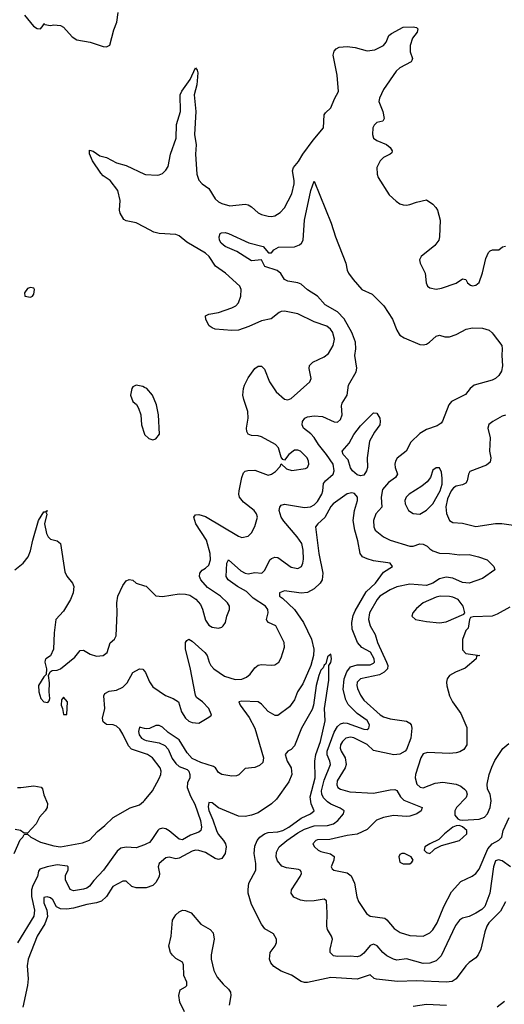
# Model space of a CAD drawing. Header units: inches. Extents: x 1384664 to 1536621, y 460766 to 646467.
# Tile 227 of 256: x 1479243 to 1482183, y 495936 to 501906. Entities that reach past the tile are written whole.
import ezdxf

# ---------------------------------------------------------------- set-up
doc = ezdxf.new("R2010")
doc.units = ezdxf.units.IN
doc.header["$MEASUREMENT"] = 0
for name, color, linetype in [('B4479', 7, 'Continuous'), ('B4489', 7, 'Continuous'), ('B4570', 7, 'Continuous'), ('B4580', 7, 'Continuous')]:
    doc.layers.add(name, color=color, linetype=linetype)

msp = doc.modelspace()

# ---------------------------------------------------------------- linework, layer by layer
at = {"layer": 'B4479', "color": 5}
for points, elevation in [([(1480000, 499676.5), (1479990, 499681.2), (1479950, 499689), (1479930, 499679), (1479922.8, 499670), (1479914.8, 499630), (1479930, 499591.3), (1479952.8, 499572.8), (1479964.9, 499550), (1479977.3, 499510), (1479982.8, 499450), (1480000, 499393.3)], 720), ([(1479214.7, 498570), (1479264.5, 498610), (1479294.5, 498650), (1479310, 498684.9), (1479323.5, 498750), (1479357.8, 498870), (1479390, 498922.4), (1479398.9, 498921.1), (1479410, 498931), (1479403.6, 498916.4), (1479407.5, 498907.5), (1479394.8, 498850), (1479405.1, 498790), (1479415.2, 498770), (1479430, 498757.1), (1479470, 498746), (1479490.2, 498730), (1479517.3, 498557.3), (1479530, 498531.6), (1479563.6, 498490), (1479571.6, 498470), (1479568.1, 498430), (1479551.2, 498390), (1479510, 498319.6), (1479462, 498270), (1479451.9, 498188.1), (1479448.7, 498090), (1479430, 498048.7), (1479402, 498030), (1479398, 498022), (1479396, 498010), (1479406.8, 497970), (1479404.7, 497935.3), (1479390, 497922), (1479357.3, 497870), (1479358.8, 497830), (1479370.8, 497790), (1479390, 497770.8), (1479413.4, 497766.6), (1479423.2, 497776.8), (1479426.6, 497790), (1479422.7, 497830), (1479424.7, 497884.7), (1479418, 497930), (1479427.3, 497952.7), (1479440.4, 497959.6), (1479470, 497962.8), (1479490, 497970.6), (1479578.7, 498041.3), (1479610, 498081), (1479630, 498082.8), (1479670, 498058), (1479710, 498046.7), (1479750, 498050.5), (1479773.3, 498070), (1479793.1, 498126.9), (1479818, 498150), (1479829.5, 498170), (1479835.1, 498310), (1479832.3, 498370), (1479839.5, 498410), (1479870, 498476), (1479890, 498502.8), (1479907.5, 498512.5), (1479930, 498506.8), (1479950.3, 498490.3), (1480000, 498473.7)], 680), ([(1480000, 497456.3), (1479922.1, 497482.1), (1479902.9, 497502.9), (1479870, 497573.8), (1479850, 497604.8), (1479830, 497621.5), (1479810, 497629.8), (1479770, 497632.8), (1479750, 497647.8), (1479746.5, 497670), (1479760.2, 497730), (1479754, 497806), (1479759.6, 497820.4), (1479785.3, 497834.7), (1479830, 497841.3), (1479870, 497858), (1479895.3, 497884.7), (1479930, 497947), (1479970, 497970.3), (1479990, 497968.4), (1480000, 497956.2)], 660), ([(1480000, 497608.4), (1479970, 497615.5), (1479963.5, 497590), (1479967.6, 497570), (1479982.2, 497550), (1480000, 497540.2)], 640), ([(1479230, 497250.8), (1479250, 497251.4), (1479330, 497260.5), (1479373.4, 497253.4), (1479382, 497242), (1479390, 497206.8), (1479412.9, 497152.9), (1479410.2, 497130), (1479397.6, 497110), (1479364.2, 497070), (1479342.4, 497030), (1479290, 496972.7), (1479270, 496974.5), (1479249, 496989), (1479216.1, 496996.1)], 660), ([(1479209, 496851), (1479245.9, 496934.1), (1479262, 496950), (1479270, 496966), (1479290, 496968.5), (1479311.5, 496950), (1479370, 496919.5), (1479450, 496897.7), (1479490, 496891.6), (1479624.5, 496915.5), (1479667.8, 496932.2), (1479715.9, 496984.1), (1479760.2, 497019.8), (1479810.7, 497069.3), (1479913.3, 497126.7), (1479970, 497146.4), (1479995.1, 497164.9), (1480000, 497170.9)], 660), ([(1480000, 496903.8), (1479950, 496885.4), (1479890, 496888.6), (1479857.8, 496882.2), (1479835.5, 496864.5), (1479752.2, 496750), (1479692.7, 496687.3), (1479667.1, 496652.9), (1479650, 496641), (1479630, 496635.1), (1479570, 496624), (1479550, 496632.9), (1479521.9, 496690), (1479521.7, 496718.3), (1479536.9, 496750), (1479538.4, 496770), (1479533.3, 496773.3), (1479470, 496782.6), (1479409.4, 496770), (1479365.6, 496754.4), (1479356.8, 496743.2), (1479351.1, 496710), (1479323, 496657), (1479314.7, 496630), (1479316, 496590), (1479333.5, 496506.5), (1479329.9, 496470), (1479230, 496308.5)], 640), ([(1480000, 496641.4), (1479950, 496641.7), (1479923.1, 496650), (1479890, 496682.6), (1479870, 496682.9), (1479808.7, 496651.3), (1479770.9, 496589.1), (1479739, 496561), (1479709.5, 496550.5), (1479650, 496540.5), (1479570, 496519.2), (1479530, 496513.4), (1479490, 496515.1), (1479466.8, 496526.8), (1479443.8, 496570), (1479430, 496581.7), (1479410, 496587), (1479390, 496583.1), (1479389.5, 496550.5), (1479407.4, 496507.4), (1479411.1, 496468.9), (1479395.3, 496424.7), (1479349.9, 496350.1), (1479294.3, 496210), (1479288.1, 496170), (1479294.1, 496090), (1479290, 496050.5), (1479261.7, 495918.3)], 620)]:
    msp.add_lwpolyline(points, dxfattribs=dict(at, elevation=elevation))
at = {"layer": 'B4479', "color": 5, "elevation": 680}
msp.add_lwpolyline([(1479510, 497799), (1479498, 497782), (1479494, 497750), (1479504, 497730), (1479510, 497694), (1479530, 497694), (1479533.6, 497770)], close=True, dxfattribs=at)
at = {"layer": 'B4489', "color": 5}
for points, elevation in [([(1480000, 498473.7), (1480010, 498470.3), (1480070, 498413.1), (1480110, 498408.9), (1480210, 498425.6), (1480250, 498422.9), (1480275.7, 498415.7), (1480311.8, 498391.8), (1480339.1, 498359.1), (1480351.9, 498331.9), (1480370, 498266), (1480390, 498235.6), (1480410, 498223.6), (1480450, 498217.1), (1480470, 498223), (1480478, 498230), (1480491.5, 498250), (1480500.5, 498290), (1480516.3, 498330), (1480516.3, 498350), (1480503.6, 498370), (1480460.4, 498410), (1480382.2, 498462.2), (1480341.1, 498510), (1480333.3, 498530), (1480335, 498550), (1480350, 498568.9), (1480370, 498579.7), (1480390, 498599.5), (1480400.6, 498630), (1480399.2, 498670), (1480377.2, 498750), (1480312.4, 498850), (1480299.1, 498890), (1480310, 498903.7), (1480330, 498906.2), (1480370, 498894.3), (1480570, 498773.6), (1480590, 498766), (1480630, 498774.6), (1480650, 498794), (1480670, 498833.7), (1480684.9, 498890), (1480680.5, 498910), (1480666.3, 498930), (1480600.4, 498980.4), (1480576.9, 499010), (1480572.3, 499030), (1480574.5, 499050), (1480590, 499130.4), (1480601.3, 499158.7), (1480610, 499167.8), (1480627, 499173), (1480670, 499174.5), (1480750, 499144.2), (1480770, 499150.2), (1480794.1, 499165.9), (1480823.8, 499196.2), (1480830, 499212), (1480861.7, 499181.7), (1480893.4, 499173.4), (1480976, 499184), (1480989.8, 499190.2), (1480996.8, 499210), (1480995, 499230), (1480986.9, 499250), (1480947, 499290), (1480930, 499296.8), (1480910, 499296.2), (1480876.5, 499270), (1480850, 499235.1), (1480839, 499239), (1480830, 499253.2), (1480812.8, 499310), (1480794.8, 499330), (1480710, 499377), (1480690, 499383.4), (1480650, 499385), (1480630, 499392.8), (1480620.7, 499410), (1480619.1, 499430), (1480628.7, 499490), (1480626.2, 499530), (1480602.4, 499602.4), (1480597.8, 499630), (1480600.7, 499670), (1480606.9, 499690), (1480630, 499734.7), (1480670, 499791.3), (1480690, 499804.7), (1480710, 499805.7), (1480727.6, 499787.6), (1480758, 499710), (1480798.5, 499650), (1480850, 499605.8), (1480870, 499601.7), (1480890, 499609.5), (1481002.7, 499710), (1481011.8, 499730), (1480999.3, 499790), (1481002, 499810), (1481022, 499830), (1481090, 499861.5), (1481117.3, 499882.7), (1481144.1, 499930), (1481152, 499968), (1481144.9, 500000)], 680), ([(1480000, 497956.2), (1480007.3, 497947.3), (1480030, 497890.4), (1480050, 497860.9), (1480128.7, 497808.7), (1480174.9, 497790), (1480206.4, 497770), (1480224.5, 497710), (1480249.3, 497670), (1480270, 497652.6), (1480290, 497643.9), (1480330, 497641.1), (1480390, 497676.3), (1480406, 497690), (1480405.6, 497694.4), (1480390.9, 497730), (1480351.8, 497770), (1480316.6, 497796.6), (1480309.8, 497809.8), (1480278, 497978), (1480249.1, 498090), (1480249.8, 498130), (1480258, 498142), (1480270, 498150.4), (1480290, 498138.3), (1480365.8, 498070), (1480380.7, 498050), (1480392, 498010), (1480402.6, 497990), (1480421.3, 497970), (1480485.9, 497925.9), (1480550, 497905.9), (1480590, 497907.8), (1480619.9, 497920.1), (1480641.7, 497938.3), (1480670, 497975.8), (1480690, 497991.3), (1480710, 497996.5), (1480768.3, 497991.7), (1480790, 497995.3), (1480814.7, 498010), (1480830, 498037.3), (1480850, 498101), (1480847.2, 498130), (1480796.4, 498230), (1480753.3, 498250), (1480743, 498263), (1480740.7, 498270), (1480750.5, 498310), (1480748.1, 498330), (1480733.6, 498350), (1480659.2, 498399.2), (1480618.5, 498438.5), (1480564.2, 498470), (1480507.9, 498510), (1480495.3, 498530), (1480498.8, 498610), (1480510, 498630.3), (1480585.1, 498565.1), (1480610, 498550.2), (1480630, 498546.3), (1480670, 498554.4), (1480712.3, 498550), (1480730, 498567.7), (1480759.6, 498630), (1480770, 498639.5), (1480790, 498647.2), (1480810, 498644.9), (1480890, 498586.9), (1480930, 498578.7), (1480953, 498590), (1480961.7, 498610), (1480964.8, 498635.2), (1480963.4, 498690), (1480954, 498730), (1480926.5, 498770), (1480844.6, 498864.6), (1480828.9, 498888.9), (1480817.3, 498930), (1480820.9, 498950), (1480830, 498962.6), (1480850, 498969.4), (1480970, 498948.2), (1481007.9, 498952.1), (1481030, 498963.5), (1481050, 498985.2), (1481075, 499030), (1481081.9, 499050), (1481086.5, 499093.5), (1481098.4, 499110), (1481144, 499150), (1481151.2, 499170), (1481143.9, 499210), (1481104.6, 499270), (1481055.4, 499330), (1481030, 499372.1), (1481010, 499393.9), (1480963.8, 499430), (1480956.2, 499450), (1480958.3, 499470), (1480972.2, 499490), (1480990, 499497.7), (1481030, 499504.6), (1481079.4, 499499.4), (1481150, 499467.7), (1481170, 499466.5), (1481190, 499481.7), (1481199.8, 499510), (1481195.4, 499564.6), (1481198.8, 499581.2), (1481229.6, 499630), (1481238.4, 499690), (1481284.9, 499770), (1481287.9, 499792.1), (1481275.3, 499870), (1481281.5, 499910), (1481279.2, 499950), (1481261.9, 500000)], 660), ([(1482114.9, 500000), (1482167.3, 499930), (1482170.2, 499910.2), (1482168.1, 499870), (1482172.5, 499807.5), (1482165.6, 499774.4), (1482150, 499748.1), (1482130.1, 499729.9), (1482110, 499719.9), (1482000.3, 499690), (1481975.8, 499670), (1481947.1, 499632.9), (1481863.1, 499590), (1481846, 499570), (1481808.5, 499471.5), (1481799.5, 499460.5), (1481775.9, 499444.1), (1481710, 499420.3), (1481670, 499397.2), (1481616.3, 499343.7), (1481587.7, 499290), (1481533.4, 499246.6), (1481523.2, 499230), (1481519, 499210), (1481521.3, 499190), (1481535.5, 499150), (1481522, 499130), (1481480.4, 499099.6), (1481443.6, 499056.4), (1481434.9, 499010), (1481438.9, 498950), (1481404, 498910), (1481390.3, 498870), (1481390.4, 498830), (1481400.4, 498810), (1481450.8, 498770.8), (1481490, 498749.3), (1481610, 498714.3), (1481630, 498714.3), (1481670, 498727.2), (1481690, 498726.3), (1481713.9, 498713.9), (1481730, 498696.9), (1481750, 498684.9), (1481790, 498671.3), (1481850, 498669.2), (1481910, 498660.6), (1481970, 498662.9), (1482026.8, 498650), (1482079.3, 498630), (1482118.8, 498590), (1482124.7, 498570), (1482050, 498517.7), (1481970.2, 498489.8), (1481930, 498494), (1481870, 498520.2), (1481830, 498525.6), (1481790, 498516.5), (1481750, 498488.5), (1481710, 498474.6), (1481610, 498484), (1481530, 498467.3), (1481489.4, 498450), (1481428.3, 498410), (1481411.9, 498390), (1481365.4, 498310), (1481359.8, 498270), (1481368.4, 498230), (1481398.7, 498178.7), (1481413.7, 498130), (1481468.2, 498010), (1481475.4, 497990), (1481474.5, 497970), (1481454.2, 497950), (1481425.7, 497934.3), (1481311.3, 497908.7), (1481291, 497889), (1481287.3, 497870), (1481292.3, 497850), (1481310.1, 497810.1), (1481330, 497780.6), (1481430, 497691.8), (1481450, 497679.8), (1481490, 497666.1), (1481590, 497651.9), (1481610, 497640.9), (1481617.5, 497630), (1481621.5, 497610), (1481616.5, 497550), (1481590, 497480.7), (1481581.3, 497470), (1481550, 497452.6), (1481511.8, 497448.2), (1481390, 497475.7), (1481350.6, 497510.6), (1481270, 497552.5), (1481250, 497556.7), (1481221.2, 497550), (1481200.4, 497530), (1481190.1, 497510), (1481187.8, 497490), (1481193.8, 497470), (1481216.6, 497430), (1481224.4, 497390), (1481218.1, 497370), (1481169, 497290), (1481167.3, 497267.3), (1481173.4, 497250), (1481190, 497239.5), (1481245, 497225), (1481390, 497216.9), (1481490, 497237.4), (1481518, 497238), (1481531.8, 497231.8), (1481553, 497193), (1481574, 497174), (1481685.3, 497130), (1481679, 497110), (1481652, 497090), (1481610, 497076.3), (1481590, 497074), (1481510, 497080.8), (1481450, 497069), (1481407.7, 497052.3), (1481350, 496995.9), (1481290, 496967.2), (1481230, 496960.2), (1481124.7, 496935.3), (1481050, 496932.9), (1481040.5, 496930), (1481021.3, 496910), (1481032, 496890), (1481054, 496870), (1481070, 496862), (1481127.8, 496847.8), (1481151.4, 496831.4), (1481148, 496810), (1481131.8, 496770), (1481137.7, 496757.7), (1481149.2, 496749.2), (1481230, 496733.4), (1481254.2, 496714.2), (1481274, 496670), (1481288.5, 496588.5), (1481299, 496559), (1481346.3, 496486.3), (1481370, 496471.2), (1481457.3, 496457.3), (1481470, 496448.5), (1481515.6, 496395.6), (1481551.5, 496371.5), (1481610, 496352.7), (1481689.9, 496350.1), (1481730, 496368.4), (1481750, 496388.3), (1481774.6, 496430), (1481815.3, 496530), (1481862.9, 496617.1), (1481919.4, 496680.6), (1481988, 496712), (1482010.8, 496730), (1482030, 496754.9), (1482081.9, 496878.1), (1482110, 496908.3), (1482150, 496931.5), (1482168.5, 496950), (1482175.8, 496990), (1482211.7, 497068.3)], 660), ([(1481545.7, 500000), (1481550, 499993.4), (1481576.1, 499976.1), (1481670, 499936.9), (1481690, 499933.6), (1481710, 499938.6), (1481729.2, 499950.8), (1481770, 499987), (1481790, 499992.2), (1481822, 499982), (1481850, 499983.2), (1481890, 499997.2), (1481895.5, 500000)], 660), ([(1480000, 499393.3), (1480001, 499390), (1480026, 499366), (1480050, 499359.1), (1480070, 499364.9), (1480091.9, 499391.9), (1480086, 499510), (1480073.2, 499570), (1480049, 499630), (1480014, 499670), (1480000, 499676.5)], 720), ([(1482190, 499508), (1482170, 499502), (1482113, 499470), (1482089.2, 499450.8), (1482083.1, 499430), (1482097.6, 499370), (1482093.4, 499290), (1482101.1, 499250), (1482096.9, 499223.1), (1482074.8, 499205.2), (1481973.5, 499166.5), (1481964.9, 499150), (1481958, 499110), (1481950, 499095.1), (1481930, 499085.1), (1481890, 499077.7), (1481873.5, 499066.5), (1481859.6, 499050), (1481838.5, 499001.5), (1481828.4, 498951.6), (1481832.4, 498912.4), (1481849.5, 498869.5), (1481870, 498856.9), (1481930, 498852.6), (1482010, 498832.9), (1482130, 498851), (1482168.2, 498851.8), (1482310, 498830.2)], 680), ([(1482220.4, 496770), (1482170, 496805.4), (1482147.7, 496812.3), (1482130, 496805), (1482116.7, 496770), (1482095.2, 496610), (1482065.5, 496530), (1482046.4, 496510), (1482010, 496488.8), (1481970, 496467.4), (1481930, 496457.4), (1481910, 496446), (1481886.7, 496413.3), (1481799.4, 496230), (1481770, 496199.7), (1481730, 496185.3), (1481690, 496183.9), (1481590, 496210.9), (1481530, 496204.6), (1481510, 496209.3), (1481470.1, 496230.1), (1481446.3, 496250), (1481411, 496291), (1481390, 496300.6), (1481370, 496293.4), (1481330, 496245.6), (1481310, 496229.1), (1481290, 496223.6), (1481247.3, 496227.3), (1481170, 496225.2), (1481147.7, 496230), (1481127, 496250), (1481125.5, 496270), (1481140.2, 496330), (1481134, 496350), (1481110.9, 496390), (1481105.6, 496410), (1481108.9, 496490), (1481103.9, 496563.9), (1481090, 496573.5), (1481030, 496562.9), (1480981.5, 496561.5), (1480946.8, 496566.8), (1480906, 496586), (1480890.3, 496610), (1480891.4, 496630), (1480943.8, 496710), (1480952.8, 496730), (1480950, 496740.7), (1480943.8, 496750), (1480933.7, 496753.7), (1480862.6, 496762.6), (1480834.1, 496774.1), (1480806.2, 496806.2), (1480798.4, 496830), (1480801.8, 496858.2), (1480818.1, 496890), (1480862.9, 496930), (1480930, 496976.5), (1480970, 496997.3), (1481030, 497017.4), (1481110, 497020.5), (1481146.2, 497030), (1481172.5, 497050), (1481206.9, 497090), (1481210.4, 497110), (1481186.2, 497126.2), (1481130, 497149.1), (1481110, 497163.8), (1481087, 497187), (1481075.7, 497210), (1481073.6, 497230), (1481090, 497294.6), (1481128.3, 497390), (1481125.2, 497410), (1481108, 497448), (1481108.9, 497470), (1481150, 497586.2), (1481170, 497619.6), (1481190, 497636), (1481210, 497642.3), (1481230, 497640.5), (1481330, 497604.2), (1481350, 497601.7), (1481360.2, 497610), (1481362.1, 497617.9), (1481364.3, 497630), (1481350, 497656.6), (1481290, 497698.8), (1481234.8, 497754.8), (1481222, 497782), (1481205.7, 497845.7), (1481211.2, 497910), (1481227.5, 497952.5), (1481250, 497981.9), (1481290, 497994.7), (1481370, 497994.9), (1481390, 498003.4), (1481394.9, 498010), (1481394.3, 498030), (1481370.1, 498070.1), (1481318.6, 498098.6), (1481292.9, 498130), (1481259.1, 498210), (1481256.9, 498250), (1481266.4, 498293.6), (1481278.1, 498321.9), (1481343.9, 498436.1), (1481402, 498490), (1481450, 498556.3), (1481504, 498590), (1481490, 498610.2), (1481390, 498624.4), (1481350, 498636.1), (1481323.6, 498650), (1481307.6, 498670), (1481294.8, 498745.2), (1481275.1, 498810), (1481265.9, 498870), (1481273.4, 498930), (1481293.1, 498990), (1481291.6, 499010), (1481273.6, 499033.6), (1481257.1, 499037.1), (1481228.7, 499031.3), (1481145, 498970), (1481130, 498953.4), (1481093.2, 498886.8), (1481052.5, 498850), (1481037.8, 498830), (1481058, 498670), (1481081.6, 498550), (1481077.1, 498510), (1481066.4, 498490), (1481030, 498455.1), (1480990, 498433.8), (1480950, 498429.5), (1480850, 498442.8), (1480818.7, 498430), (1480818.7, 498410), (1480838, 498398), (1480910.8, 498330.8), (1480965.7, 498250), (1481012.6, 498150), (1481026.5, 498090), (1481025.5, 498050), (1481008.6, 497990), (1480960.2, 497879.8), (1480928, 497830), (1480910, 497782.4), (1480879.6, 497740.4), (1480810, 497687.2), (1480793.5, 497686.5), (1480750, 497711.3), (1480710, 497755), (1480690, 497769.3), (1480590, 497774.3), (1480572.7, 497770), (1480580.4, 497750), (1480634.4, 497674.4), (1480668.7, 497610), (1480722, 497430), (1480717.4, 497402.6), (1480696.9, 497383.1), (1480670, 497371.6), (1480610, 497365.7), (1480572, 497328), (1480558, 497322), (1480530, 497319.3), (1480470, 497329), (1480450, 497341.3), (1480430.2, 497370.2), (1480418.3, 497378.3), (1480341.2, 497401.2), (1480290, 497426.7), (1480259.9, 497460.1), (1480210, 497540.1), (1480144.2, 497584.2), (1480110, 497616.9), (1480090, 497627.4), (1480070, 497626.3), (1480031.4, 497608.6), (1480010, 497606), (1480000, 497608.4)], 640), ([(1482215.3, 498344.7), (1482139, 498301), (1482110, 498289.7), (1481993.7, 498286.3), (1481978, 498282), (1481971, 498270), (1481962.8, 498217.2), (1481950, 498202), (1481930, 498148.7), (1481930, 498084.7), (1481950, 498064), (1482034, 498050), (1482014, 498046), (1482012, 498030), (1481946.1, 497973.9), (1481886.8, 497950), (1481850.8, 497930), (1481836.3, 497910), (1481833, 497890), (1481833.7, 497866.3), (1481850, 497806.8), (1481868.5, 497770), (1481918.6, 497698.6), (1481955.3, 497615.3), (1481956.1, 497510), (1481938.1, 497481.9), (1481913, 497467), (1481890, 497460.2), (1481850, 497457.3), (1481716.4, 497463.6), (1481690, 497454.1), (1481677.2, 497430), (1481644.7, 497330), (1481642.8, 497310), (1481651.4, 497271.4), (1481672.8, 497252.8), (1481690, 497249.4), (1481763.2, 497276.8), (1481810, 497282.2), (1481890.8, 497270.8), (1481918.5, 497258.5), (1481940.4, 497240.4), (1481950.4, 497230), (1481958, 497210), (1481950.6, 497190), (1481893.7, 497130), (1481883.6, 497110), (1481882.5, 497082.5), (1481900.6, 497060.6), (1481913.7, 497053.7), (1481931.7, 497051.7), (1482030, 497057.6), (1482062.2, 497070), (1482079.8, 497090), (1482096.4, 497130), (1482102.4, 497170), (1482097, 497210), (1482081, 497241), (1482079.7, 497270), (1482091.3, 497330), (1482106.2, 497373.8), (1482125.9, 497414.1), (1482173, 497487), (1482210, 497518)], 680), ([(1482190, 496556.5), (1482158.6, 496501.4), (1482089.8, 496430), (1482077.2, 496410), (1482064.2, 496375.8), (1482040.5, 496270), (1482024.4, 496235.6), (1482010, 496218), (1481969.9, 496190.1), (1481950, 496170.3), (1481891.1, 496090), (1481865.7, 496074.3), (1481830, 496071), (1481650, 496077.4), (1481535, 496075), (1481407.8, 496087.8), (1481392.4, 496092.4), (1481370, 496114.3), (1481290, 496088.7), (1481130, 496099.3), (1480990, 496068.8), (1480970, 496068.6), (1480950, 496074.3), (1480891.8, 496111.8), (1480830, 496136.9), (1480785.7, 496165.7), (1480766.6, 496186.6), (1480759.4, 496210), (1480763.2, 496250), (1480793.6, 496290), (1480801.8, 496310), (1480801.7, 496330), (1480782.6, 496362.6), (1480730, 496393.4), (1480710, 496421.8), (1480650, 496540.9), (1480630.1, 496610), (1480628.2, 496631.8), (1480633.3, 496670), (1480676.3, 496750), (1480675.5, 496790), (1480665.4, 496850), (1480670, 496894.5), (1480683.3, 496930), (1480700.4, 496950), (1480728.6, 496970), (1480750, 496977.7), (1480810, 496981.8), (1480839, 496990), (1480876.1, 497010), (1480950, 497063.7), (1481007.4, 497090), (1481029.1, 497110), (1481011.5, 497151.5), (1481006, 497194), (1481035.1, 497310), (1481034, 497410), (1481038.7, 497450), (1481067.3, 497530), (1481095.2, 497655.2), (1481092.2, 497730), (1481118.7, 497901.3), (1481119.1, 497990), (1481130, 498009), (1481133.7, 498030), (1481130, 498058.8), (1481110, 498042), (1481099.7, 498000.3), (1481090, 497993), (1481083.8, 497976.2), (1481070, 497962.4), (1481058.2, 497930), (1481042, 497870), (1481025.7, 497750), (1481017.5, 497722.5), (1480951.7, 497610), (1480910, 497503.1), (1480890, 497480.3), (1480869.3, 497470), (1480854, 497450), (1480866.2, 497410), (1480889.1, 497369.1), (1480894.3, 497330), (1480875.1, 497284.9), (1480800.1, 497179.9), (1480770, 497152), (1480690, 497096.5), (1480650, 497081.8), (1480610, 497075), (1480570, 497076.9), (1480450, 497126.7), (1480410, 497157.7), (1480390, 497160.3), (1480385.7, 497134.3), (1480390, 497111.6), (1480415.1, 497055.1), (1480436.4, 496990), (1480447.7, 496967.7), (1480479.9, 496930), (1480490.9, 496910), (1480495.1, 496890), (1480490.4, 496850), (1480470, 496819.8), (1480450, 496814.4), (1480430, 496819.6), (1480370, 496856.1), (1480330, 496868.8), (1480310, 496869.8), (1480290, 496864.6), (1480210, 496821.6), (1480190, 496817.6), (1480150, 496828), (1480130, 496824.2), (1480089.8, 496790), (1480082.7, 496770), (1480090.9, 496730), (1480089.5, 496710), (1480070, 496674.2), (1480050, 496656.2), (1480010, 496641.4), (1480000, 496641.4)], 620), ([(1480000, 497540.2), (1480010, 497534.7), (1480090, 497520.6), (1480124.6, 497504.6), (1480143.3, 497483.3), (1480167.2, 497427.2), (1480190, 497395.1), (1480210, 497378.6), (1480259, 497359), (1480269.6, 497350), (1480275.8, 497330), (1480274.7, 497310), (1480260.4, 497279.6), (1480258.4, 497250), (1480278.4, 497198.4), (1480304.8, 497150), (1480339.9, 497050), (1480346.3, 497010), (1480341.2, 496990), (1480330, 496978.8), (1480278.8, 496961.2), (1480230, 496932.9), (1480210, 496936.9), (1480150, 496987), (1480130, 496999), (1480110, 497004.1), (1480090, 496997.8), (1480080.9, 496990), (1480045.7, 496934.3), (1480030, 496918), (1480011.9, 496908.1), (1480000, 496903.8)], 640), ([(1480000, 497170.9), (1480049.2, 497230), (1480090, 497304.9), (1480098.7, 497330), (1480100.7, 497350), (1480094.6, 497370), (1480049.8, 497430), (1480019.1, 497450), (1480000, 497456.3)], 660), ([(1480242.6, 495890), (1480215.3, 495950), (1480208.2, 495990), (1480216.8, 496023.2), (1480250, 496041.2), (1480257.3, 496050), (1480257.1, 496070), (1480238.4, 496110), (1480236.1, 496176.1), (1480230, 496191), (1480190, 496214), (1480170, 496234.8), (1480159.1, 496250), (1480148.8, 496288.8), (1480161.3, 496350), (1480170, 496447), (1480190, 496478.5), (1480210, 496496), (1480230, 496506), (1480250, 496505.6), (1480282.7, 496490), (1480342.6, 496422.6), (1480397.7, 496390), (1480416.8, 496370), (1480422, 496330), (1480404.8, 496235.2), (1480404.1, 496210), (1480420.1, 496140.1), (1480440.4, 496100.4), (1480477.3, 496057.3), (1480510, 496027.7), (1480521.6, 496010), (1480523.8, 495990), (1480514.5, 495930)], 620), ([(1481630, 495924.3), (1481710, 495936.1), (1481831.4, 495931.4)], 620), ([(1482138.8, 495921.2), (1482184.2, 495955.8)], 620)]:
    msp.add_lwpolyline(points, dxfattribs=dict(at, elevation=elevation))
for points, elevation in [([(1481310, 499139.5), (1481290, 499145.7), (1481261.8, 499170), (1481249.5, 499189.5), (1481236.5, 499236.5), (1481206, 499270), (1481198.5, 499290), (1481242.1, 499337.9), (1481270, 499391.5), (1481310, 499442.4), (1481390, 499522), (1481410, 499521), (1481427.3, 499490), (1481430.7, 499470), (1481427.7, 499450), (1481394.7, 499405.3), (1481365.3, 499350), (1481350.2, 499249.8), (1481352.1, 499190), (1481346.5, 499170), (1481330, 499145)], 640), ([(1481770, 499189.2), (1481750, 499174), (1481734.9, 499130), (1481715.2, 499104.8), (1481682.3, 499077.7), (1481604.9, 499030), (1481587, 499010), (1481580.3, 498990), (1481581.3, 498970), (1481602, 498930), (1481630, 498912.7), (1481670, 498908.7), (1481710, 498932.8), (1481749.8, 498970), (1481793.5, 499050), (1481805.1, 499090), (1481805.4, 499125.4), (1481801.6, 499161.6), (1481790, 499189)], 680), ([(1481794, 498410), (1481770, 498405.5), (1481690, 498370.7), (1481650, 498336.8), (1481628.2, 498310), (1481622.3, 498290), (1481644.4, 498270), (1481710, 498256.3), (1481790, 498249.1), (1481830, 498255.4), (1481937.5, 498302.5), (1481944, 498310), (1481932.4, 498350), (1481903.5, 498390), (1481870, 498404.8), (1481850, 498408.2)], 680), ([(1481910, 497020.9), (1481890, 497018.4), (1481870, 497009.6), (1481819.3, 496970), (1481785.3, 496934.7), (1481731, 496910), (1481700.5, 496890), (1481697.1, 496870), (1481710, 496855.5), (1481730, 496850.7), (1481750, 496866), (1481761.7, 496878.3), (1481801.3, 496898.7), (1481910.8, 496929.2), (1481955.6, 496970), (1481956.2, 496990), (1481930, 497012.7)], 680), ([(1481578, 496850), (1481562, 496850), (1481550, 496844), (1481542, 496830), (1481550, 496798), (1481570, 496787.3), (1481610, 496788.2), (1481622.7, 496797.3), (1481629.2, 496810), (1481618, 496830)], 680)]:
    msp.add_lwpolyline(points, close=True, dxfattribs=dict(at, elevation=elevation))
at = {"layer": 'B4570', "color": 5}
for points, elevation in [([(1479272.8, 501932.8), (1479326.3, 501866.3), (1479350, 501853), (1479370, 501850.8), (1479386, 501870), (1479390, 501882), (1479396.9, 501876.9), (1479430, 501871), (1479450, 501874), (1479490, 501870.7), (1479510, 501861), (1479562, 501802), (1479590, 501784), (1479670, 501768.7), (1479750, 501743), (1479770, 501740.7), (1479789.4, 501750.6), (1479815, 501845), (1479833.5, 501890), (1479841, 501950)], 720), ([(1480000, 500648), (1479950, 500674.7), (1479890, 500686.6), (1479874.5, 500694.5), (1479852.8, 500732.8), (1479849.7, 500750), (1479852.8, 500810), (1479838.3, 500870), (1479792.2, 500930), (1479750, 500959.8), (1479736.2, 500976.2), (1479685.4, 501050), (1479667.5, 501092.5), (1479666, 501114), (1479690, 501108.4), (1479730, 501081.3), (1479770.2, 501070.2), (1479830, 501037.5), (1479890, 501021.6), (1480000, 500970.2)], 680)]:
    msp.add_lwpolyline(points, dxfattribs=dict(at, elevation=elevation))
at = {"layer": 'B4570', "color": 5, "elevation": 720}
msp.add_lwpolyline([(1479310, 500282), (1479290, 500275.3), (1479272, 500250), (1479274, 500230), (1479310, 500222.8), (1479322, 500230), (1479330, 500242), (1479334, 500270), (1479330, 500278)], close=True, dxfattribs=at)
at = {"layer": 'B4580', "color": 5}
for points, elevation in [([(1480000, 500970.2), (1480007, 500967), (1480076.4, 500963.6), (1480090, 500964.7), (1480110, 500974.2), (1480130, 500993.2), (1480143.5, 501016.5), (1480157.2, 501090), (1480192.9, 501187.1), (1480194.5, 501270), (1480218.2, 501350), (1480217.2, 501450), (1480226.7, 501473.3), (1480276.8, 501543.2), (1480310, 501614), (1480319.8, 501599.8), (1480323.5, 501583.5), (1480318, 501510), (1480301.8, 501450), (1480311.5, 501350), (1480304.6, 501210), (1480312.8, 501147.2), (1480310.2, 501090), (1480317.3, 500970), (1480330, 500933.4), (1480350, 500910.5), (1480390, 500882), (1480430, 500820.5), (1480450, 500802.4), (1480470, 500792.2), (1480517.7, 500777.7), (1480610, 500788), (1480630, 500782.4), (1480650, 500770.2), (1480690, 500735.6), (1480710, 500725.3), (1480750, 500714.2), (1480770, 500712.2), (1480790, 500717.2), (1480822.6, 500737.4), (1480850, 500765.3), (1480893.1, 500850), (1480907.9, 500910), (1480908.5, 500930), (1480897.5, 500990), (1480903.5, 501010), (1480934.4, 501045.6), (1480960.6, 501090), (1481023.6, 501176.4), (1481086, 501250), (1481091, 501329), (1481098.3, 501341.7), (1481130, 501370.5), (1481153, 501427), (1481176.9, 501470), (1481169.9, 501570), (1481143.9, 501690), (1481150, 501716), (1481162.2, 501730), (1481180.8, 501739.2), (1481230, 501744.3), (1481278, 501738), (1481350, 501717.3), (1481397, 501723), (1481450, 501750.4), (1481466.3, 501770), (1481483, 501810), (1481497.6, 501822.4), (1481570, 501859.6), (1481630, 501862.4), (1481650, 501858), (1481658, 501850), (1481654.6, 501830), (1481626.4, 501793.6), (1481611.6, 501750), (1481611.6, 501711.6), (1481625, 501670), (1481621.3, 501658.7), (1481617.8, 501650), (1481550, 501613), (1481526.8, 501593.2), (1481450, 501482.4), (1481426.5, 501430), (1481422.6, 501410), (1481445.7, 501350), (1481453.5, 501306.5), (1481446, 501290), (1481410, 501282), (1481392.9, 501267.1), (1481385.9, 501250), (1481382.5, 501210), (1481390, 501188.5), (1481410, 501174), (1481469.1, 501150), (1481491.2, 501130), (1481503.1, 501110), (1481500.7, 501099.3), (1481491.3, 501090), (1481450, 501071.1), (1481430.4, 501050), (1481410.4, 501010), (1481412.2, 500970), (1481418.3, 500950), (1481484.4, 500844.4), (1481526.5, 500806.5), (1481550, 500790.3), (1481570, 500783.6), (1481590, 500781.2), (1481610, 500785.4), (1481650, 500800.2), (1481710, 500814.4), (1481750, 500786.4), (1481768.1, 500768.1), (1481778.3, 500750), (1481793.1, 500690), (1481790.4, 500590), (1481786, 500570), (1481762.3, 500537.7), (1481677.6, 500470), (1481668.9, 500450), (1481672.4, 500430), (1481701.7, 500370), (1481708.1, 500310), (1481716.9, 500290), (1481730, 500279.7), (1481770, 500272.3), (1481802, 500278), (1481891.2, 500308.8), (1481930, 500334.8), (1481950, 500331.3), (1481958.8, 500310), (1481977.1, 500297.1), (1481990, 500293), (1482010, 500297.1), (1482030, 500313), (1482049.9, 500370.1), (1482070, 500457.1), (1482086.3, 500493.7), (1482096, 500504), (1482110.4, 500510.4), (1482150, 500510.7), (1482171.8, 500528.2), (1482190, 500533.4)], 680), ([(1481261.9, 500000), (1481258.5, 500010), (1481211.2, 500091.2), (1481170, 500133.6), (1481096.8, 500176.8), (1481049.1, 500229.1), (1480990, 500267.2), (1480950, 500302), (1480930, 500311), (1480870, 500319.7), (1480849.7, 500329.7), (1480827.5, 500367.5), (1480805.8, 500385.8), (1480729.6, 500410), (1480709.3, 500449.3), (1480650, 500443.1), (1480560.6, 500500.6), (1480489.5, 500530), (1480465.1, 500550), (1480455.1, 500570), (1480452.3, 500590), (1480459, 500610), (1480466.9, 500613.1), (1480490, 500615.5), (1480510, 500610.2), (1480633.9, 500553.9), (1480719.3, 500530), (1480753.2, 500493.2), (1480770, 500492.7), (1480784.2, 500510), (1480813.3, 500526.7), (1480909.4, 500529.4), (1480939.6, 500540.4), (1480952.6, 500550), (1480962.7, 500570), (1480970, 500691), (1481010, 500870.8), (1481030, 500927.3), (1481132.2, 500672.2), (1481158.7, 500590), (1481221, 500430), (1481230, 500387.7), (1481238.3, 500370), (1481265.8, 500330), (1481318.8, 500270), (1481381, 500241), (1481451.8, 500171.8), (1481505.5, 500090), (1481530, 500024.4), (1481545.7, 500000)], 660), ([(1481144.9, 500000), (1481142.6, 500010), (1481128.9, 500030), (1481107.1, 500047.1), (1481030, 500074.1), (1480930, 500122.9), (1480850, 500138.2), (1480830, 500136.8), (1480817, 500130), (1480768.3, 500091.7), (1480710, 500079.4), (1480634, 500046), (1480570, 500024.1), (1480530, 500020.6), (1480430, 500029.8), (1480410, 500037.2), (1480392.6, 500050), (1480372.3, 500087.7), (1480370, 500110.4), (1480390, 500121.3), (1480450, 500130.2), (1480530, 500158.3), (1480553.6, 500170), (1480570, 500188.2), (1480584.2, 500230), (1480587.3, 500270), (1480578.4, 500290), (1480492.6, 500370), (1480431.3, 500411.3), (1480391.7, 500470), (1480370, 500490.5), (1480256.8, 500556.8), (1480210, 500594.8), (1480190, 500604.1), (1480090, 500609.8), (1480057.3, 500617.3), (1480000, 500648)], 680), ([(1481895.5, 500000), (1481951.5, 500028.5), (1481990, 500036.9), (1482050, 500035.8), (1482090, 500022.8), (1482110, 500006.5), (1482114.9, 500000)], 660)]:
    msp.add_lwpolyline(points, dxfattribs=dict(at, elevation=elevation))

doc.saveas('drawing.dxf')
